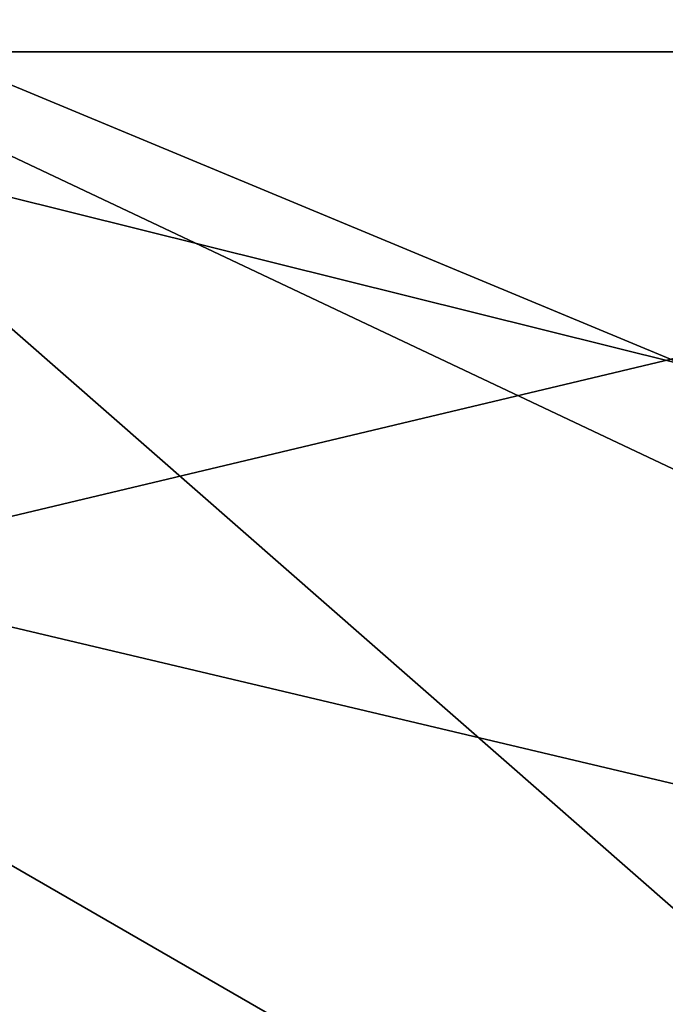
# Model space of a CAD drawing. Header units: millimetres. Extents: x -109 to 171, y -66 to 35.
# Tile 176 of 185: x 115.547 to 116.523, y 15.659 to 17.149. Entities that reach past the tile are written whole.
import ezdxf

# ---------------------------------------------------------------- set-up
doc = ezdxf.new("R2010")
doc.units = ezdxf.units.MM
doc.header["$LTSCALE"] = 65.185185
for name, color, linetype in [('126', 7, 'CONTINUOUS'), ('129', 7, 'CONTINUOUS'), ('130', 7, 'CONTINUOUS'), ('416', 7, 'CONTINUOUS')]:
    doc.layers.add(name, color=color, linetype=linetype)

msp = doc.modelspace()

# ---------------------------------------------------------------- linework, layer by layer
at = {"layer": '126', "linetype": 'CONTINUOUS'}
for points in [[(125, 14.5236, 8.3854), (125, 16.7705), (115.2179, 20.0425, 1.2524), (125, 14.5236, 8.3854)], [(115.2179, 20.0425, 1.2524), (125, 16.7705), (115.2179, 18.1655, -8.5606), (115.2179, 20.0425, 1.2524)], [(115.2179, 16.9585, 10.7554), (125, 14.5236, 8.3854), (115.2179, 20.0425, 1.2524), (115.2179, 16.9585, 10.7554)], [(125, 16.7705), (125, 14.5236, -8.3854), (115.2179, 18.1655, -8.5606), (125, 16.7705)], [(115.2179, 18.1655, -8.5606), (125, 14.5236, -8.3854), (115.2179, 11.7922, -16.2546), (115.2179, 18.1655, -8.5606)], [(125, 8.3854, 14.5236), (125, 14.5236, 8.3854), (115.2179, 16.9585, 10.7554), (125, 8.3854, 14.5236)], [(115.2179, 9.6768, 17.5962), (125, 8.3854, 14.5236), (115.2179, 16.9585, 10.7554), (115.2179, 9.6768, 17.5962)]]:
    msp.add_3dface(points, dxfattribs=at)
at = {"layer": '129', "linetype": 'CONTINUOUS'}
for points in [[(115.1812, 17.1971, 7.0301), (115.1812, 18.4994, 1.7139), (120.1102, 15.1455, 8.7442), (115.1812, 17.1971, 7.0301)], [(120.1102, 15.1455, 8.7442), (115.1812, 18.4994, 1.7139), (120.1102, 17.4885), (120.1102, 15.1455, 8.7442)], [(115.1812, 18.196, -3.7511), (115.1812, 16.3133, -8.8905), (120.1102, 17.4885), (115.1812, 18.196, -3.7511)], [(120.1102, 17.4885), (115.1812, 16.3133, -8.8905), (120.1102, 15.1455, -8.7442), (120.1102, 17.4885)], [(115.1812, 14.4023, 11.7361), (115.1812, 17.1971, 7.0301), (120.1102, 15.1455, 8.7442), (115.1812, 14.4023, 11.7361)], [(115.1812, 16.3133, -8.8905), (115.1812, 13.0147, -13.2583), (120.1102, 15.1455, -8.7442), (115.1812, 16.3133, -8.8905)]]:
    msp.add_3dface(points, dxfattribs=at)
at = {"layer": '130', "linetype": 'CONTINUOUS'}
for points in [[(115.2, 17.1), (115.2, 14.809, 8.55), (120.0433, 17.1), (115.2, 17.1)], [(120.0433, 17.1), (115.2, 14.809, 8.55), (120.0433, 14.809, 8.55), (120.0433, 17.1)], [(115.2, 14.809, -8.55), (115.2, 17.1), (120.0433, 14.809, -8.55), (115.2, 14.809, -8.55)], [(120.0433, 14.809, -8.55), (115.2, 17.1), (120.0433, 17.1), (120.0433, 14.809, -8.55)]]:
    msp.add_3dface(points, dxfattribs=at)
at = {"layer": '416', "linetype": 'CONTINUOUS'}
for points in [[(115.9536, 15.6268), (115.9536, 14.862, 4.8289), (115.1, 16.1196), (115.9536, 15.6268)], [(115.1, 16.1196), (115.9536, 14.862, 4.8289), (115.1, 13.96, 8.0598), (115.1, 16.1196)], [(115.1, 13.96, -8.0598), (115.9536, 15.6268), (115.1, 16.1196), (115.1, 13.96, -8.0598)]]:
    msp.add_3dface(points, dxfattribs=at)

doc.saveas('drawing.dxf')
